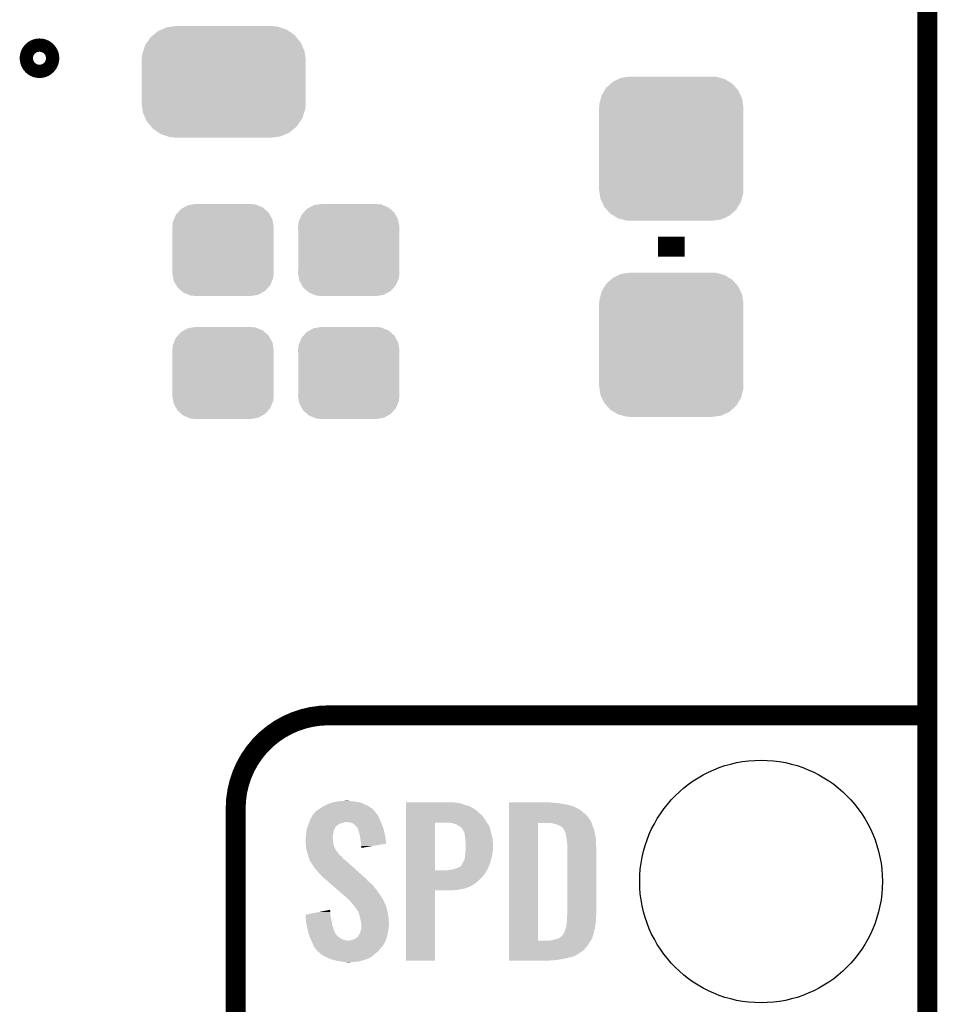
# Model space of a CAD drawing. Extents: x -1.4 to 24.2, y -3.9 to 53.4.
# Tile 19 of 33: x 17.2 to 24.2, y 16.8 to 24.4. Entities that reach past the tile are written whole.
import ezdxf

# ---------------------------------------------------------------- set-up
doc = ezdxf.new("R2010")
doc.units = 0
doc.layers.get('0').update_dxf_attribs({"linetype": 'CONTINUOUS'})
for name, color, linetype in [('BLDC_FOC_CLICK_V100_GKO', 9, 'CONTINUOUS'), ('BLDC_FOC_CLICK_V100_GTO', 11, 'CONTINUOUS'), ('BLDC_FOC_CLICK_V100_GTS', 8, 'CONTINUOUS')]:
    doc.layers.add(name, color=color, linetype=linetype)

# ---------------------------------------------------------------- blocks, each defined once
blk = doc.blocks.new('CUSTOM_95')
for points in [[(-0.34504, 0.286174), (-0.320744, 0.31339), (0.348152, 0.286174), (0.317222, 0.31339)], [(-0.320744, 0.31339), (-0.298526, 0.325596), (0.317222, 0.31339), (0.30335, 0.325596)], [(-0.298526, 0.325596), (-0.268438, 0.342124), (0.30335, 0.325596), (0.2622, 0.342124)], [(-0.268438, 0.342124), (-0.233628, 0.347838), (0.2622, 0.342124), (0.247972, 0.347838)], [(-0.233628, 0.347838), (-0.20955, 0.35179), (0.247972, 0.347838), (0.20955, 0.35179)], [(-0.383124, 0.213652), (-0.37475, 0.234078), (0.380766, 0.213652), (0.377262, 0.234078)], [(-0.37475, 0.234078), (-0.360486, 0.26887), (0.377262, 0.234078), (0.357822, 0.26887)], [(-0.360486, 0.26887), (-0.34504, 0.286174), (0.357822, 0.26887), (0.348152, 0.286174)], [(-0.38735, 0.17526), (-0.383124, 0.213652), (0.38735, 0.17526), (0.380766, 0.213652)], [(-0.38608, 0.154124), (-0.38735, 0.17526), (0.38608, 0.154124), (0.38735, 0.17526)], [(-0.38608, -0.154124), (-0.38608, 0.154124), (0.38608, -0.154124), (0.38608, 0.154124)], [(-0.38735, -0.17526), (-0.38608, -0.154124), (0.38735, -0.17526), (0.38608, -0.154124)], [(-0.380764, -0.213652), (-0.38735, -0.17526), (0.383124, -0.213652), (0.38735, -0.17526)], [(-0.377262, -0.234078), (-0.380764, -0.213652), (0.374748, -0.234078), (0.383124, -0.213652)], [(-0.35782, -0.26887), (-0.377262, -0.234078), (0.360486, -0.26887), (0.374748, -0.234078)], [(-0.348152, -0.286174), (-0.35782, -0.26887), (0.345038, -0.286174), (0.360486, -0.26887)], [(-0.31722, -0.31339), (-0.348152, -0.286174), (0.320744, -0.31339), (0.345038, -0.286174)], [(-0.30335, -0.325596), (-0.31722, -0.31339), (0.298524, -0.325596), (0.320744, -0.31339)], [(-0.262198, -0.342124), (-0.30335, -0.325596), (0.268438, -0.342124), (0.298524, -0.325596)], [(-0.247972, -0.347838), (-0.262198, -0.342124), (0.233626, -0.347838), (0.268438, -0.342124)], [(-0.20955, -0.35179), (-0.247972, -0.347838), (0.20955, -0.35179), (0.233626, -0.347838)]]:
    blk.add_solid(points)
blk = doc.blocks.new('CUSTOM_97')
for points in [[(-0.537468, 0.357976), (-0.50137, 0.387716), (0.540962, 0.357976), (0.497426, 0.387716)], [(-0.50137, 0.387716), (-0.475056, 0.399202), (0.497426, 0.387716), (0.48061, 0.399202)], [(-0.475056, 0.399202), (-0.434384, 0.416954), (0.48061, 0.399202), (0.427352, 0.416954)], [(-0.434384, 0.416954), (-0.39463, 0.422314), (0.427352, 0.416954), (0.41127, 0.422314)], [(-0.39463, 0.422314), (-0.36195, 0.42672), (0.41127, 0.422314), (0.36195, 0.42672)], [(-0.599296, 0.281086), (-0.585008, 0.30179), (0.596864, 0.281086), (0.587708, 0.30179)], [(-0.585008, 0.30179), (-0.55778, 0.34124), (0.587708, 0.30179), (0.554888, 0.34124)], [(-0.55778, 0.34124), (-0.537468, 0.357976), (0.554888, 0.34124), (0.540962, 0.357976)], [(-0.622738, 0.21186), (-0.614922, 0.234946), (0.620494, 0.21186), (0.617268, 0.234946)], [(-0.614922, 0.234946), (-0.599296, 0.281086), (0.617268, 0.234946), (0.596864, 0.281086)], [(-0.62738, 0.16256), (-0.622738, 0.21186), (0.62738, 0.16256), (0.620494, 0.21186)], [(-0.62611, 0.136688), (-0.62738, 0.16256), (0.62611, 0.136688), (0.62738, 0.16256)], [(-0.62611, -0.136688), (-0.62611, 0.136688), (0.62611, -0.136688), (0.62611, 0.136688)], [(-0.62738, -0.16256), (-0.62611, -0.136688), (0.62738, -0.16256), (0.62611, -0.136688)], [(-0.620492, -0.21186), (-0.62738, -0.16256), (0.622738, -0.21186), (0.62738, -0.16256)], [(-0.617268, -0.234946), (-0.620492, -0.21186), (0.61492, -0.234946), (0.622738, -0.21186)], [(-0.596862, -0.281086), (-0.617268, -0.234946), (0.599296, -0.281086), (0.61492, -0.234946)], [(-0.587708, -0.30179), (-0.596862, -0.281086), (0.585006, -0.30179), (0.599296, -0.281086)], [(-0.554886, -0.34124), (-0.587708, -0.30179), (0.55778, -0.34124), (0.585006, -0.30179)], [(-0.540962, -0.357976), (-0.554886, -0.34124), (0.537466, -0.357976), (0.55778, -0.34124)], [(-0.497424, -0.387716), (-0.540962, -0.357976), (0.50137, -0.387716), (0.537466, -0.357976)], [(-0.48061, -0.399202), (-0.497424, -0.387716), (0.475054, -0.399202), (0.50137, -0.387716)], [(-0.42735, -0.416954), (-0.48061, -0.399202), (0.434384, -0.416954), (0.475054, -0.399202)], [(-0.41127, -0.422314), (-0.42735, -0.416954), (0.394628, -0.422314), (0.434384, -0.416954)], [(-0.36195, -0.42672), (-0.41127, -0.422314), (0.36195, -0.42672), (0.394628, -0.422314)]]:
    blk.add_solid(points)
blk = doc.blocks.new('CUSTOM_106')
for points in [[(-0.445816, 0.51162), (-0.400774, 0.532846), (0.441342, 0.51162), (0.406198, 0.532846)], [(-0.400774, 0.532846), (-0.383312, 0.541074), (0.406198, 0.532846), (0.373946, 0.541074)], [(-0.383312, 0.541074), (-0.323442, 0.549926), (0.373946, 0.541074), (0.339246, 0.549926)], [(-0.323442, 0.549926), (-0.31496, 0.55118), (0.339246, 0.549926), (0.31496, 0.55118)], [(-0.508918, 0.445816), (-0.497124, 0.465342), (0.51162, 0.445816), (0.49401, 0.465342)], [(-0.497124, 0.465342), (-0.461888, 0.497124), (0.49401, 0.465342), (0.465342, 0.497124)], [(-0.461888, 0.497124), (-0.445816, 0.51162), (0.465342, 0.497124), (0.441342, 0.51162)], [(-0.549926, 0.339246), (-0.538686, 0.383312), (0.54759, 0.339246), (0.541074, 0.383312)], [(-0.538686, 0.383312), (-0.532846, 0.406198), (0.541074, 0.383312), (0.53029, 0.406198)], [(-0.532846, 0.406198), (-0.508918, 0.445816), (0.53029, 0.406198), (0.51162, 0.445816)], [(-0.55118, 0.31496), (-0.549926, 0.339246), (0.55118, 0.31496), (0.54759, 0.339246)], [(-0.55118, -0.31496), (-0.55118, 0.31496), (0.55118, -0.31496), (0.55118, 0.31496)], [(-0.547588, -0.339246), (-0.55118, -0.31496), (0.549926, -0.339246), (0.55118, -0.31496)], [(-0.541074, -0.383312), (-0.547588, -0.339246), (0.538684, -0.383312), (0.549926, -0.339246)], [(-0.530288, -0.406198), (-0.541074, -0.383312), (0.532846, -0.406198), (0.538684, -0.383312)], [(-0.51162, -0.445816), (-0.530288, -0.406198), (0.508916, -0.445816), (0.532846, -0.406198)], [(-0.494008, -0.465342), (-0.51162, -0.445816), (0.497124, -0.465342), (0.508916, -0.445816)], [(-0.465342, -0.497124), (-0.494008, -0.465342), (0.461886, -0.497124), (0.497124, -0.465342)], [(-0.44134, -0.51162), (-0.465342, -0.497124), (0.445816, -0.51162), (0.461886, -0.497124)], [(-0.406198, -0.532846), (-0.44134, -0.51162), (0.400772, -0.532846), (0.445816, -0.51162)], [(-0.373944, -0.541074), (-0.406198, -0.532846), (0.383312, -0.541074), (0.400772, -0.532846)], [(-0.339246, -0.549926), (-0.373944, -0.541074), (0.32344, -0.549926), (0.383312, -0.541074)], [(-0.31496, -0.55118), (-0.339246, -0.549926), (0.31496, -0.55118), (0.32344, -0.549926)]]:
    blk.add_solid(points)
blk = doc.blocks.new('ROUND_70')
blk.add_circle((0, 0), 0.9271)

msp = doc.modelspace()

# ---------------------------------------------------------------- linework, layer by layer
at = {"layer": 'BLDC_FOC_CLICK_V100_GKO', "const_width": 0.1524}
msp.add_lwpolyline([(24.13, -1.27), (24.13, 51.054)], dxfattribs=at)
at = {"layer": 'BLDC_FOC_CLICK_V100_GTO', "const_width": 0.20066}
msp.add_lwpolyline([(17.2974, 24.07158, 1), (17.399, 24.07158, 1)], format="xyb", close=True, dxfattribs=at)
at = {"layer": 'BLDC_FOC_CLICK_V100_GTO'}
for points, const_width in [([(22.1742, 22.5552), (22.1742, 22.7076)], 0.2032), ([(19.558, 19.05), (24.13, 19.05)], 0.1524), ([(18.8468, -0.5588), (18.8468, 18.3388)], 0.1524)]:
    msp.add_lwpolyline(points, dxfattribs=dict(at, const_width=const_width))
at = {"layer": 'BLDC_FOC_CLICK_V100_GTO', "const_width": 0.1524}
msp.add_lwpolyline([(19.558, 19.05, 0.4142136), (18.8468, 18.3388)], format="xyb", dxfattribs=at)
at = {"layer": 'BLDC_FOC_CLICK_V100_GTO'}
for points in [[(19.524982, 18.35912), (19.558002, 18.37436), (19.85518, 18.35912), (19.822524, 18.37436)], [(19.558002, 18.37436), (19.56562, 18.3769), (19.822524, 18.37436), (19.81708, 18.3769)], [(19.56562, 18.3769), (19.5961, 18.38706), (19.81708, 18.3769), (19.784062, 18.38706)], [(19.5961, 18.38706), (19.628274, 18.39214), (19.784062, 18.38706), (19.7485, 18.39214)], [(19.628274, 18.39214), (19.644362, 18.39468), (19.7485, 18.39214), (19.720562, 18.39468)], [(19.644362, 18.39468), (19.69516, 18.39722), (19.720562, 18.39468), (19.710402, 18.39722)], [(20.147304, 18.38198), (20.147306, 18.38452), (20.53082, 18.38198), (20.515582, 18.38452)], [(20.147304, 18.37944), (20.147304, 18.38198), (20.551138, 18.37944), (20.53082, 18.38198)], [(20.147304, 18.374358), (20.147304, 18.37944), (20.574002, 18.374358), (20.551138, 18.37944)], [(20.147304, 18.3642), (20.147304, 18.374358), (20.599402, 18.3642), (20.574002, 18.374358)], [(20.147304, 18.35658), (20.147304, 18.3642), (20.629882, 18.35658), (20.599402, 18.3642)], [(20.934704, 18.38198), (20.934706, 18.38452), (21.26996, 18.38198), (21.24456, 18.38452)], [(20.934704, 18.37944), (20.934704, 18.38198), (21.30298, 18.37944), (21.26996, 18.38198)], [(20.934704, 18.37436), (20.934704, 18.37944), (21.341078, 18.37436), (21.30298, 18.37944)], [(20.934704, 18.36674), (20.934704, 18.37436), (21.37918, 18.36674), (21.341078, 18.37436)], [(20.934704, 18.359118), (20.934704, 18.36674), (21.414742, 18.359118), (21.37918, 18.36674)], [(19.426598, 18.27276), (19.436082, 18.290536), (19.939, 18.27276), (19.930112, 18.290536)], [(19.436082, 18.290536), (19.43841, 18.293076), (19.930112, 18.290536), (19.928842, 18.293076)], [(19.43841, 18.293076), (19.447728, 18.303244), (19.928842, 18.293076), (19.918682, 18.303244)], [(19.447728, 18.303244), (19.452378, 18.308316), (19.918682, 18.303244), (19.916142, 18.308316)], [(19.452378, 18.308316), (19.464024, 18.321022), (19.916142, 18.308316), (19.904496, 18.321022)], [(19.464024, 18.321022), (19.469096, 18.323562), (19.904496, 18.321022), (19.902168, 18.323562)], [(19.469096, 18.323562), (19.47926, 18.33118), (19.902168, 18.323562), (19.895186, 18.33118)], [(19.47926, 18.33118), (19.491448, 18.338798), (19.895186, 18.33118), (19.888202, 18.338798)], [(19.491448, 18.338798), (19.49958, 18.34388), (19.888202, 18.338798), (19.879946, 18.34388)], [(19.49958, 18.34388), (19.524982, 18.35912), (19.879946, 18.34388), (19.85518, 18.35912)], [(20.147302, 18.272758), (20.147304, 18.29816), (20.7391, 18.272758), (20.7137, 18.29816)], [(20.147304, 18.34134), (20.147304, 18.35658), (20.65782, 18.34134), (20.629882, 18.35658)], [(20.147304, 18.323558), (20.147304, 18.34134), (20.685762, 18.323558), (20.65782, 18.34134)], [(20.147304, 18.29816), (20.147304, 18.323558), (20.7137, 18.29816), (20.685762, 18.323558)], [(20.934702, 18.2753), (20.934704, 18.298162), (21.53666, 18.2753), (21.5138, 18.298162)], [(20.934704, 18.34388), (20.934704, 18.359118), (21.44776, 18.34388), (21.414742, 18.359118)], [(20.934704, 18.33626), (20.934704, 18.34388), (21.462998, 18.33626), (21.44776, 18.34388)], [(20.934704, 18.32864), (20.934704, 18.33626), (21.4757, 18.32864), (21.462998, 18.33626)], [(20.934704, 18.3134), (20.934704, 18.32864), (21.49602, 18.3134), (21.4757, 18.32864)], [(20.934704, 18.298162), (20.934704, 18.3134), (21.5138, 18.298162), (21.49602, 18.3134)], [(19.39852, 18.20417), (19.401246, 18.2118), (19.61642, 18.20417), (19.62658, 18.2118)], [(19.401246, 18.2118), (19.404872, 18.221958), (19.62658, 18.2118), (19.641816, 18.221958)], [(19.404872, 18.221958), (19.407594, 18.22958), (19.641816, 18.221958), (19.66722, 18.22958)], [(19.407594, 18.22958), (19.408502, 18.23212), (19.66722, 18.22958), (19.67992, 18.23212)], [(19.408502, 18.23212), (19.409408, 18.23466), (19.67992, 18.23212), (19.690078, 18.23466)], [(19.409408, 18.23466), (19.413038, 18.24482), (19.956056, 18.23466), (19.9517, 18.24482)], [(19.413038, 18.24482), (19.41576, 18.252442), (19.9517, 18.24482), (19.948236, 18.252442)], [(19.41576, 18.252442), (19.426598, 18.27276), (19.948236, 18.252442), (19.939, 18.27276)], [(19.718018, 18.23212), (19.695158, 18.23466), (19.957144, 18.23212), (19.956056, 18.23466)], [(19.735804, 18.227042), (19.718018, 18.23212), (19.95932, 18.227042), (19.957144, 18.23212)], [(19.75104, 18.21688), (19.735804, 18.227042), (19.963676, 18.21688), (19.95932, 18.227042)], [(19.758662, 18.20926), (19.75104, 18.21688), (19.96694, 18.20926), (19.963676, 18.21688)], [(20.147294, 17.866382), (20.147302, 18.22958), (20.36826, 17.866382), (20.368282, 18.22958)], [(20.147302, 18.22958), (20.147302, 18.272758), (20.766862, 18.22958), (20.7391, 18.272758)], [(20.495262, 18.22704), (20.474938, 18.22958), (20.768494, 18.22704), (20.766862, 18.22958)], [(20.51304, 18.22196), (20.495262, 18.22704), (20.771762, 18.22196), (20.768494, 18.22704)], [(20.528284, 18.219416), (20.51304, 18.22196), (20.773396, 18.219416), (20.771762, 18.22196)], [(20.543522, 18.20926), (20.528284, 18.219416), (20.779926, 18.20926), (20.773396, 18.219416)], [(20.934682, 17.327902), (20.934702, 18.22704), (21.15566, 17.327902), (21.155682, 18.22704)], [(20.934702, 18.2499), (20.934702, 18.2753), (21.55444, 18.2499), (21.53666, 18.2753)], [(20.934702, 18.22704), (20.934702, 18.2499), (21.566908, 18.22704), (21.55444, 18.2499)], [(21.267422, 18.2245), (21.247098, 18.22704), (21.568292, 18.2245), (21.566908, 18.22704)], [(21.276332, 18.221954), (21.267422, 18.2245), (21.56968, 18.221954), (21.568292, 18.2245)], [(21.285198, 18.21942), (21.276332, 18.221954), (21.56968, 18.21942), (21.56968, 18.221954)], [(21.297902, 18.216878), (21.285198, 18.21942), (21.56968, 18.216878), (21.56968, 18.21942)], [(21.310602, 18.211798), (21.297902, 18.216878), (21.570952, 18.211798), (21.56968, 18.216878)], [(21.318222, 18.206718), (21.310602, 18.211798), (21.572222, 18.206718), (21.570952, 18.211798)], [(19.38274, 18.122902), (19.384516, 18.14068), (19.588796, 18.122902), (19.59102, 18.14068)], [(19.384516, 18.14068), (19.38528, 18.1483), (19.59102, 18.14068), (19.59229, 18.1483)], [(19.38528, 18.1483), (19.388796, 18.171158), (19.59229, 18.1483), (19.5961, 18.171158)], [(19.388796, 18.171158), (19.390362, 18.181322), (19.5961, 18.171158), (19.601182, 18.181322)], [(19.390362, 18.181322), (19.393988, 18.191478), (19.601182, 18.181322), (19.60626, 18.191478)], [(19.393988, 18.191478), (19.396708, 18.199096), (19.60626, 18.191478), (19.611344, 18.199096)], [(19.396708, 18.199096), (19.397614, 18.201634), (19.611344, 18.199096), (19.616402, 18.201634)], [(19.397614, 18.201634), (19.39852, 18.20417), (19.616402, 18.201634), (19.61642, 18.20417)], [(19.7612, 18.206722), (19.758662, 18.20926), (19.967786, 18.206722), (19.96694, 18.20926)], [(19.771356, 18.199096), (19.7612, 18.206722), (19.970328, 18.199096), (19.967786, 18.206722)], [(19.776438, 18.188944), (19.771356, 18.199096), (19.973712, 18.188944), (19.970328, 18.199096)], [(19.781514, 18.183866), (19.776438, 18.188944), (19.975406, 18.183866), (19.973712, 18.188944)], [(19.78152, 18.181322), (19.781514, 18.183866), (19.976254, 18.181322), (19.975406, 18.183866)], [(19.784062, 18.171158), (19.78152, 18.181322), (19.97964, 18.171158), (19.976254, 18.181322)], [(19.786602, 18.161), (19.784062, 18.171158), (19.98178, 18.161), (19.97964, 18.171158)], [(19.794218, 18.138142), (19.786602, 18.161), (19.986592, 18.138142), (19.98178, 18.161)], [(19.796626, 18.1229), (19.794218, 18.138142), (19.9898, 18.1229), (19.986592, 18.138142)], [(20.548604, 18.20672), (20.543522, 18.20926), (20.78156, 18.20672), (20.779926, 18.20926)], [(20.551146, 18.206716), (20.548604, 18.20672), (20.781562, 18.206716), (20.78156, 18.20672)], [(20.557908, 18.201644), (20.551146, 18.206716), (20.784822, 18.201644), (20.781562, 18.206716)], [(20.571462, 18.191476), (20.557908, 18.201644), (20.787498, 18.191476), (20.784822, 18.201644)], [(20.58416, 18.17116), (20.571462, 18.191476), (20.792844, 18.17116), (20.787498, 18.191476)], [(20.59178, 18.15846), (20.58416, 18.17116), (20.796184, 18.15846), (20.792844, 18.17116)], [(20.59432, 18.15338), (20.59178, 18.15846), (20.79752, 18.15338), (20.796184, 18.15846)], [(20.59432, 18.153376), (20.59432, 18.15338), (20.797522, 18.153376), (20.79752, 18.15338)], [(20.59432, 18.150838), (20.59432, 18.153376), (20.798156, 18.150838), (20.797522, 18.153376)], [(20.59686, 18.1356), (20.59432, 18.150838), (20.801966, 18.1356), (20.798156, 18.150838)], [(20.5994, 18.11782), (20.59686, 18.1356), (20.80641, 18.11782), (20.801966, 18.1356)], [(21.320766, 18.20418), (21.318222, 18.206718), (21.57331, 18.20418), (21.572222, 18.206718)], [(21.323304, 18.204178), (21.320766, 18.20418), (21.573312, 18.204178), (21.57331, 18.20418)], [(21.336, 18.199096), (21.323304, 18.204178), (21.57549, 18.199096), (21.573312, 18.204178)], [(21.346158, 18.18894), (21.336, 18.199096), (21.57984, 18.18894), (21.57549, 18.199096)], [(21.34616, 18.188938), (21.346158, 18.18894), (21.579842, 18.188938), (21.57984, 18.18894)], [(21.358858, 18.16862), (21.34616, 18.188938), (21.586614, 18.16862), (21.579842, 18.188938)], [(21.36013, 18.16608), (21.358858, 18.16862), (21.58746, 18.16608), (21.586614, 18.16862)], [(21.36394, 18.158458), (21.36013, 18.16608), (21.588732, 18.158458), (21.58746, 18.16608)], [(21.36648, 18.15084), (21.36394, 18.158458), (21.59, 18.15084), (21.588732, 18.158458)], [(21.36902, 18.145756), (21.36648, 18.15084), (21.590848, 18.145756), (21.59, 18.15084)], [(21.36902, 18.143218), (21.36902, 18.145756), (21.591272, 18.143218), (21.590848, 18.145756)], [(21.37029, 18.1356), (21.36902, 18.143218), (21.59254, 18.1356), (21.591272, 18.143218)], [(21.37156, 18.12798), (21.37029, 18.1356), (21.594064, 18.12798), (21.59254, 18.1356)], [(19.3802, 18.112742), (19.382104, 18.120358), (19.58848, 18.112742), (19.58848, 18.120358)], [(19.3802, 18.110198), (19.3802, 18.112742), (19.58848, 18.110198), (19.58848, 18.112742)], [(19.3802, 18.100038), (19.3802, 18.110198), (19.59102, 18.100038), (19.58848, 18.110198)], [(19.38129, 18.084798), (19.3802, 18.100038), (19.59102, 18.084798), (19.59102, 18.100038)], [(19.38274, 18.06448), (19.38129, 18.084798), (19.594408, 18.06448), (19.59102, 18.084798)], [(19.382104, 18.120358), (19.38274, 18.122902), (19.58848, 18.120358), (19.588796, 18.122902)], [(19.383522, 18.054318), (19.38274, 18.06448), (19.596102, 18.054318), (19.594408, 18.06448)], [(19.80184, 18.08988), (19.796626, 18.1229), (19.994502, 18.08988), (19.9898, 18.1229)], [(19.80438, 18.06956), (19.80184, 18.08988), (19.997396, 18.06956), (19.994502, 18.08988)], [(19.804382, 18.069556), (19.80438, 18.06956), (19.997396, 18.069556), (19.997396, 18.06956)], [(19.80692, 18.05178), (19.804382, 18.069556), (19.894748, 18.05178), (19.997396, 18.069556)], [(20.60049, 18.102578), (20.5994, 18.11782), (20.81022, 18.102578), (20.80641, 18.11782)], [(20.60194, 18.08226), (20.60049, 18.102578), (20.811068, 18.08226), (20.81022, 18.102578)], [(20.60448, 18.067018), (20.60194, 18.08226), (20.811702, 18.067018), (20.811068, 18.08226)], [(20.60448, 18.04162), (20.60448, 18.067018), (20.81276, 18.04162), (20.811702, 18.067018)], [(21.375372, 18.097498), (21.37156, 18.12798), (21.60016, 18.097498), (21.594064, 18.12798)], [(21.37918, 18.067018), (21.375372, 18.097498), (21.60016, 18.067018), (21.60016, 18.097498)], [(21.37918, 18.05432), (21.37918, 18.067018), (21.60016, 18.05432), (21.60016, 18.067018)], [(19.38528, 18.031462), (19.383522, 18.054318), (19.606654, 18.031462), (19.596102, 18.054318)], [(19.388052, 18.021304), (19.38528, 18.031462), (19.611342, 18.021304), (19.606654, 18.031462)], [(19.388746, 18.018756), (19.388052, 18.021304), (19.613882, 18.018756), (19.611342, 18.021304)], [(19.39013, 18.013684), (19.388746, 18.018756), (19.616422, 18.013684), (19.613882, 18.018756)], [(19.391518, 18.008598), (19.39013, 18.013684), (19.6215, 18.008598), (19.616422, 18.013684)], [(19.392902, 18.00352), (19.391518, 18.008598), (19.62531, 18.00352), (19.6215, 18.008598)], [(19.394596, 17.99844), (19.392902, 18.00352), (19.62912, 17.99844), (19.62531, 18.00352)], [(19.399674, 17.983198), (19.394596, 17.99844), (19.639282, 17.983198), (19.62912, 17.99844)], [(19.80692, 18.03657), (19.80692, 18.05178), (19.80692, 18.03657), (19.894748, 18.05178)], [(20.5994, 17.98066), (20.600092, 17.98828), (20.805986, 17.98066), (20.80768, 17.98828)], [(20.600092, 17.98828), (20.60194, 18.0086), (20.80768, 17.98828), (20.809936, 18.0086)], [(20.60194, 18.0086), (20.602134, 18.011142), (20.809936, 18.0086), (20.81022, 18.011142)], [(20.602134, 18.011142), (20.603306, 18.026378), (20.81022, 18.011142), (20.81276, 18.026378)], [(20.603306, 18.026378), (20.60448, 18.04162), (20.81276, 18.026378), (20.81276, 18.04162)], [(21.37918, 18.008602), (21.37918, 18.05432), (21.6027, 18.008602), (21.60016, 18.05432)], [(21.37918, 17.54632), (21.37918, 18.008602), (21.6027, 17.54632), (21.6027, 18.008602)], [(19.40052, 17.980658), (19.399674, 17.983198), (19.643092, 17.980658), (19.639282, 17.983198)], [(19.402426, 17.973038), (19.40052, 17.980658), (19.654522, 17.973038), (19.643092, 17.980658)], [(19.4056, 17.960342), (19.402426, 17.973038), (19.663592, 17.960342), (19.654522, 17.973038)], [(19.407634, 17.955258), (19.4056, 17.960342), (19.667222, 17.955258), (19.663592, 17.960342)], [(19.410678, 17.947642), (19.407634, 17.955258), (19.677378, 17.947642), (19.667222, 17.955258)], [(19.412586, 17.94002), (19.410678, 17.947642), (19.68754, 17.94002), (19.677378, 17.947642)], [(19.413218, 17.937486), (19.412586, 17.94002), (19.690362, 17.937486), (19.68754, 17.94002)], [(19.415758, 17.934942), (19.413218, 17.937486), (19.693194, 17.934942), (19.690362, 17.937486)], [(19.44624, 17.88922), (19.415758, 17.934942), (19.744092, 17.88922), (19.693194, 17.934942)], [(20.573998, 17.907002), (20.58924, 17.93748), (20.78482, 17.907002), (20.79498, 17.93748)], [(20.58924, 17.93748), (20.596858, 17.955258), (20.79498, 17.93748), (20.799828, 17.955258)], [(20.596858, 17.955258), (20.597874, 17.96542), (20.799828, 17.955258), (20.8026, 17.96542)], [(20.597874, 17.96542), (20.5994, 17.98066), (20.8026, 17.96542), (20.805986, 17.98066)], [(19.46656, 17.86382), (19.44624, 17.88922), (19.772368, 17.86382), (19.744092, 17.88922)], [(19.4818, 17.84604), (19.46656, 17.86382), (19.792162, 17.84604), (19.772368, 17.86382)], [(19.52244, 17.805398), (19.4818, 17.84604), (19.837404, 17.805398), (19.792162, 17.84604)], [(20.147292, 17.81556), (20.147294, 17.84604), (20.731478, 17.81556), (20.75434, 17.84604)], [(20.147294, 17.86636), (20.147294, 17.866382), (20.467318, 17.86636), (20.36826, 17.866382)], [(20.147294, 17.84604), (20.147294, 17.86636), (20.75434, 17.84604), (20.766194, 17.86636)], [(20.467318, 17.86636), (20.48256, 17.8689), (20.766194, 17.86636), (20.767674, 17.8689)], [(20.48256, 17.8689), (20.502878, 17.87144), (20.767674, 17.8689), (20.769156, 17.87144)], [(20.502878, 17.87144), (20.520648, 17.876518), (20.769156, 17.87144), (20.77212, 17.876518)], [(20.520648, 17.876518), (20.520662, 17.876522), (20.77212, 17.876518), (20.77212, 17.876522)], [(20.520662, 17.876522), (20.54098, 17.88414), (20.77212, 17.876522), (20.775294, 17.88414)], [(20.54098, 17.88414), (20.558756, 17.891758), (20.775294, 17.88414), (20.778468, 17.891758)], [(20.558756, 17.891758), (20.573998, 17.907), (20.778468, 17.891758), (20.784818, 17.907)], [(20.573998, 17.907), (20.573998, 17.907002), (20.784818, 17.907), (20.78482, 17.907002)], [(19.525374, 17.802856), (19.52244, 17.805398), (19.842476, 17.802856), (19.837404, 17.805398)], [(19.537092, 17.7927), (19.525374, 17.802856), (19.850102, 17.7927), (19.842476, 17.802856)], [(19.554678, 17.77746), (19.537092, 17.7927), (19.86534, 17.77746), (19.850102, 17.7927)], [(19.575194, 17.75968), (19.554678, 17.77746), (19.88566, 17.75968), (19.86534, 17.77746)], [(19.604502, 17.73428), (19.575194, 17.75968), (19.90852, 17.73428), (19.88566, 17.75968)], [(20.147292, 17.79016), (20.147292, 17.81556), (20.70608, 17.79016), (20.731478, 17.81556)], [(20.147292, 17.764758), (20.147292, 17.79016), (20.675598, 17.764758), (20.70608, 17.79016)], [(20.147292, 17.7419), (20.147292, 17.764758), (20.637506, 17.7419), (20.675598, 17.764758)], [(19.66898, 17.6784), (19.604502, 17.73428), (19.94916, 17.6784), (19.90852, 17.73428)], [(20.14728, 17.175506), (20.14729, 17.711394), (20.368234, 17.175506), (20.36826, 17.711394)], [(20.14729, 17.72666), (20.147292, 17.7419), (20.596858, 17.72666), (20.637506, 17.7419)], [(20.14729, 17.7165), (20.14729, 17.72666), (20.543522, 17.7165), (20.596858, 17.72666)], [(20.14729, 17.71142), (20.14729, 17.7165), (20.487642, 17.71142), (20.543522, 17.7165)], [(20.14729, 17.711394), (20.14729, 17.71142), (20.36826, 17.711394), (20.487642, 17.71142)], [(19.67484, 17.67332), (19.66898, 17.6784), (19.952548, 17.67332), (19.94916, 17.6784)], [(19.703418, 17.647918), (19.67484, 17.67332), (19.96948, 17.647918), (19.952548, 17.67332)], [(19.709134, 17.642838), (19.703418, 17.647918), (19.97202, 17.642838), (19.96948, 17.647918)], [(19.717704, 17.63522), (19.709134, 17.642838), (19.97456, 17.63522), (19.97202, 17.642838)], [(19.72056, 17.63268), (19.717704, 17.63522), (19.975832, 17.63268), (19.97456, 17.63522)], [(19.7358, 17.612362), (19.72056, 17.63268), (19.98599, 17.612362), (19.975832, 17.63268)], [(19.751038, 17.597116), (19.7358, 17.612362), (19.993614, 17.597116), (19.98599, 17.612362)], [(19.380224, 17.526004), (19.480516, 17.546318), (19.5707, 17.526004), (19.5707, 17.546318)], [(19.480516, 17.546318), (19.543216, 17.559018), (19.5707, 17.546318), (19.56816, 17.559018)], [(19.543216, 17.559018), (19.56816, 17.56407), (19.56816, 17.559018), (19.56816, 17.56407)], [(19.752308, 17.594578), (19.751038, 17.597116), (19.994882, 17.594578), (19.993614, 17.597116)], [(19.758658, 17.581886), (19.752308, 17.594578), (19.998344, 17.581886), (19.994882, 17.594578)], [(19.768816, 17.574258), (19.758658, 17.581886), (20.000424, 17.574258), (19.998344, 17.581886)], [(19.77136, 17.566644), (19.768816, 17.574258), (20.0025, 17.566644), (20.000424, 17.574258)], [(19.771364, 17.56664), (19.77136, 17.566644), (20.0025, 17.56664), (20.0025, 17.566644)], [(19.773898, 17.564096), (19.771364, 17.56664), (20.003088, 17.564096), (20.0025, 17.56664)], [(19.78406, 17.546322), (19.773898, 17.564096), (20.00719, 17.546322), (20.003088, 17.564096)], [(19.788294, 17.53362), (19.78406, 17.546322), (20.01012, 17.53362), (20.00719, 17.546322)], [(19.79168, 17.523458), (19.788294, 17.53362), (20.011476, 17.523458), (20.01012, 17.53362)], [(21.37918, 17.52854), (21.37918, 17.54632), (21.601082, 17.52854), (21.6027, 17.54632)], [(19.380428, 17.523458), (19.380224, 17.526004), (19.5707, 17.523458), (19.5707, 17.526004)], [(19.38245, 17.49806), (19.380428, 17.523458), (19.57578, 17.49806), (19.5707, 17.523458)], [(19.38528, 17.462502), (19.38245, 17.49806), (19.582248, 17.462502), (19.57578, 17.49806)], [(19.3899, 17.44218), (19.38528, 17.462502), (19.585942, 17.44218), (19.582248, 17.462502)], [(19.798666, 17.49552), (19.79168, 17.523458), (20.0152, 17.49552), (20.011476, 17.523458)], [(19.80184, 17.48282), (19.798666, 17.49552), (20.015994, 17.48282), (20.0152, 17.49552)], [(19.806498, 17.454882), (19.80184, 17.48282), (20.01774, 17.454882), (20.015994, 17.48282)], [(21.37156, 17.444718), (21.3741, 17.457422), (21.59399, 17.444718), (21.595806, 17.457422)], [(21.3741, 17.457422), (21.37664, 17.47774), (21.595806, 17.457422), (21.598708, 17.47774)], [(21.37664, 17.500602), (21.378256, 17.518382), (21.60016, 17.500602), (21.60016, 17.518382)], [(21.37664, 17.4879), (21.37664, 17.500602), (21.60016, 17.4879), (21.60016, 17.500602)], [(21.37664, 17.47774), (21.37664, 17.4879), (21.598708, 17.47774), (21.60016, 17.4879)], [(21.378256, 17.518382), (21.37918, 17.52854), (21.60016, 17.518382), (21.601082, 17.52854)], [(19.39625, 17.41424), (19.3899, 17.44218), (19.5961, 17.41424), (19.585942, 17.44218)], [(19.39798, 17.40662), (19.39625, 17.41424), (19.598388, 17.40662), (19.5961, 17.41424)], [(19.402658, 17.388842), (19.39798, 17.40662), (19.603724, 17.388842), (19.598388, 17.40662)], [(19.403328, 17.3863), (19.402658, 17.388842), (19.60626, 17.3863), (19.603724, 17.388842)], [(19.405332, 17.37868), (19.403328, 17.3863), (19.61134, 17.37868), (19.60626, 17.3863)], [(19.794218, 17.38122), (19.7993, 17.391382), (20.00758, 17.38122), (20.009838, 17.391382)], [(19.7993, 17.391382), (19.801418, 17.404082), (20.009838, 17.391382), (20.01266, 17.404082)], [(19.801418, 17.404082), (19.801842, 17.406622), (20.01266, 17.404082), (20.012976, 17.406622)], [(19.801842, 17.406622), (19.80692, 17.421864), (20.012976, 17.406622), (20.014882, 17.421864)], [(19.80692, 17.452342), (19.806498, 17.454882), (20.01774, 17.452342), (20.01774, 17.454882)], [(19.80692, 17.44218), (19.80692, 17.452342), (20.01774, 17.44218), (20.01774, 17.452342)], [(19.80692, 17.4244), (19.80692, 17.44218), (20.0152, 17.4244), (20.01774, 17.44218)], [(19.80692, 17.421864), (19.80692, 17.4244), (20.014882, 17.421864), (20.0152, 17.4244)], [(21.349334, 17.37868), (21.358858, 17.393918), (21.57984, 17.37868), (21.583902, 17.393918)], [(21.358858, 17.393918), (21.366478, 17.416778), (21.583902, 17.393918), (21.59, 17.416778)], [(21.366478, 17.416778), (21.369018, 17.424398), (21.59, 17.416778), (21.591088, 17.424398)], [(21.369018, 17.424398), (21.36902, 17.426936), (21.591088, 17.424398), (21.59145, 17.426936)], [(21.36902, 17.426936), (21.371558, 17.434558), (21.59145, 17.426936), (21.592538, 17.434558)], [(21.371558, 17.434558), (21.37156, 17.444718), (21.592538, 17.434558), (21.59399, 17.444718)], [(19.408006, 17.36852), (19.405332, 17.37868), (19.618962, 17.36852), (19.61134, 17.37868)], [(19.410678, 17.35836), (19.408006, 17.36852), (19.62912, 17.35836), (19.618962, 17.36852)], [(19.41542, 17.348202), (19.410678, 17.35836), (19.644358, 17.348202), (19.62912, 17.35836)], [(19.420162, 17.33804), (19.41542, 17.348202), (19.662142, 17.33804), (19.644358, 17.348202)], [(19.42372, 17.33042), (19.420162, 17.33804), (19.685002, 17.33042), (19.662142, 17.33804)], [(19.424904, 17.32788), (19.42372, 17.33042), (19.707862, 17.32788), (19.685002, 17.33042)], [(19.426092, 17.325338), (19.424904, 17.32788), (19.99234, 17.325338), (19.993186, 17.32788)], [(19.42846, 17.32026), (19.426092, 17.325338), (19.989292, 17.32026), (19.99234, 17.325338)], [(19.436928, 17.299938), (19.42846, 17.32026), (19.977098, 17.299938), (19.989292, 17.32026)], [(19.707862, 17.32788), (19.715482, 17.327882), (19.993186, 17.32788), (19.993186, 17.327882)], [(19.715482, 17.327882), (19.723102, 17.33042), (19.993186, 17.327882), (19.994032, 17.33042)], [(19.723102, 17.33042), (19.735802, 17.332962), (19.994032, 17.33042), (19.99488, 17.332962)], [(19.735802, 17.332962), (19.75866, 17.34312), (19.99488, 17.332962), (19.998264, 17.34312)], [(19.75866, 17.34312), (19.77136, 17.35074), (19.998264, 17.34312), (20.000804, 17.35074)], [(19.77136, 17.35074), (19.77813, 17.35582), (20.000804, 17.35074), (20.002498, 17.35582)], [(19.77813, 17.35582), (19.78152, 17.358362), (20.002498, 17.35582), (20.003006, 17.358362)], [(19.78152, 17.358362), (19.78406, 17.360902), (20.003006, 17.358362), (20.003514, 17.360902)], [(19.78406, 17.360902), (19.784064, 17.363446), (20.003514, 17.360902), (20.004022, 17.363446)], [(19.784064, 17.363446), (19.78914, 17.371062), (20.004022, 17.363446), (20.005546, 17.371062)], [(19.78914, 17.371062), (19.794218, 17.38122), (20.005546, 17.371062), (20.00758, 17.38122)], [(20.934682, 17.32788), (20.934682, 17.327902), (21.234398, 17.32788), (21.15566, 17.327902)], [(20.934682, 17.317718), (20.934682, 17.32788), (21.5519, 17.317718), (21.560024, 17.32788)], [(20.934682, 17.297402), (20.934682, 17.317718), (21.5392, 17.297402), (21.5519, 17.317718)], [(21.234398, 17.32788), (21.249638, 17.33042), (21.560024, 17.32788), (21.562056, 17.33042)], [(21.262338, 17.33042), (21.262352, 17.330424), (21.562056, 17.33042), (21.56206, 17.330424)], [(21.262352, 17.330424), (21.315678, 17.345658), (21.56206, 17.330424), (21.569678, 17.345658)], [(21.315678, 17.345658), (21.31568, 17.34566), (21.569678, 17.345658), (21.56968, 17.34566)], [(21.31568, 17.34566), (21.328378, 17.355818), (21.56968, 17.34566), (21.572804, 17.355818)], [(21.328378, 17.355818), (21.330914, 17.358354), (21.572804, 17.355818), (21.573584, 17.358354)], [(21.330914, 17.358354), (21.333452, 17.35836), (21.573584, 17.358354), (21.573586, 17.35836)], [(21.333452, 17.35836), (21.34616, 17.3736), (21.573586, 17.35836), (21.578276, 17.3736)], [(21.34616, 17.3736), (21.349334, 17.37868), (21.578276, 17.3736), (21.57984, 17.37868)], [(19.437986, 17.297396), (19.436928, 17.299938), (19.97456, 17.297396), (19.977098, 17.299938)], [(19.44116, 17.289778), (19.437986, 17.297396), (19.972018, 17.289778), (19.97456, 17.297396)], [(19.44116, 17.289776), (19.44116, 17.289778), (19.972016, 17.289776), (19.972018, 17.289778)], [(19.449626, 17.27708), (19.44116, 17.289776), (19.96186, 17.27708), (19.972016, 17.289776)], [(19.4564, 17.26692), (19.449626, 17.27708), (19.9517, 17.26692), (19.96186, 17.27708)], [(19.45894, 17.26438), (19.4564, 17.26692), (19.94916, 17.26438), (19.9517, 17.26692)], [(19.466558, 17.256756), (19.45894, 17.26438), (19.943714, 17.256756), (19.94916, 17.26438)], [(19.469098, 17.251684), (19.466558, 17.256756), (19.94009, 17.251684), (19.943714, 17.256756)], [(19.47461, 17.246598), (19.469098, 17.251684), (19.936458, 17.246598), (19.94009, 17.251684)], [(19.49112, 17.23136), (19.47461, 17.246598), (19.91614, 17.23136), (19.936458, 17.246598)], [(20.93468, 17.256758), (20.934682, 17.27708), (21.506178, 17.256758), (21.52396, 17.27708)], [(20.93468, 17.23644), (20.93468, 17.256758), (21.47824, 17.23644), (21.506178, 17.256758)], [(20.93468, 17.21866), (20.93468, 17.23644), (21.450298, 17.21866), (21.47824, 17.23644)], [(20.934682, 17.27708), (20.934682, 17.297402), (21.52396, 17.27708), (21.5392, 17.297402)], [(19.502124, 17.221202), (19.49112, 17.23136), (19.90453, 17.221202), (19.91614, 17.23136)], [(19.516414, 17.21358), (19.502124, 17.221202), (19.89582, 17.21358), (19.90453, 17.221202)], [(19.54022, 17.20088), (19.516414, 17.21358), (19.87677, 17.20088), (19.89582, 17.21358)], [(19.546394, 17.198338), (19.54022, 17.20088), (19.872958, 17.198338), (19.87677, 17.20088)], [(19.552564, 17.195798), (19.546394, 17.198338), (19.870414, 17.195798), (19.872958, 17.198338)], [(19.558728, 17.19326), (19.552564, 17.195798), (19.860258, 17.19326), (19.870414, 17.195798)], [(19.57724, 17.185638), (19.558728, 17.19326), (19.847562, 17.185638), (19.860258, 17.19326)], [(19.583398, 17.183102), (19.57724, 17.185638), (19.837414, 17.183102), (19.847562, 17.185638)], [(19.593566, 17.18056), (19.583398, 17.183102), (19.827242, 17.18056), (19.837414, 17.183102)], [(19.62404, 17.17294), (19.593566, 17.18056), (19.804378, 17.17294), (19.827242, 17.18056)], [(19.65706, 17.16786), (19.62404, 17.17294), (19.77898, 17.16786), (19.804378, 17.17294)], [(19.67484, 17.16532), (19.65706, 17.16786), (19.7485, 17.16532), (19.77898, 17.16786)], [(19.697698, 17.162782), (19.690076, 17.16532), (19.715506, 17.162782), (19.7485, 17.16532)], [(19.715482, 17.16278), (19.697698, 17.162782), (19.715482, 17.16278), (19.715506, 17.162782)], [(20.368234, 17.17548), (20.14728, 17.175506), (20.368234, 17.17548), (20.368234, 17.175506)], [(20.93468, 17.216118), (20.93468, 17.21866), (21.445218, 17.216118), (21.450298, 17.21866)], [(20.93468, 17.21104), (20.93468, 17.216118), (21.437604, 17.21104), (21.445218, 17.216118)], [(20.93468, 17.20342), (20.93468, 17.21104), (21.417278, 17.20342), (21.437604, 17.21104)], [(20.93468, 17.19834), (20.93468, 17.20342), (21.39188, 17.19834), (21.417278, 17.20342)], [(20.93468, 17.19072), (20.93468, 17.19834), (21.35886, 17.19072), (21.39188, 17.19834)], [(20.93468, 17.1831), (20.93468, 17.19072), (21.32076, 17.1831), (21.35886, 17.19072)], [(20.93468, 17.17802), (20.93468, 17.1831), (21.27758, 17.17802), (21.32076, 17.1831)], [(20.93468, 17.175506), (20.93468, 17.17802), (21.2273, 17.175506), (21.27758, 17.17802)], [(21.22678, 17.17548), (20.93468, 17.175506), (21.22678, 17.17548), (21.2273, 17.175506)]]:
    msp.add_solid(points, dxfattribs=at)

# ---------------------------------------------------------------- block references
at = {"layer": 'BLDC_FOC_CLICK_V100_GTS'}
for name, p in [('CUSTOM_97', (18.75536, 23.89124)), ('CUSTOM_106', (22.1742, 23.3807)), ('CUSTOM_95', (18.75028, 22.606)), ('CUSTOM_95', (19.7104, 22.606)), ('CUSTOM_106', (22.1742, 21.8821)), ('CUSTOM_95', (18.75028, 21.6662)), ('CUSTOM_95', (19.7104, 21.6662)), ('ROUND_70', (22.86, 17.78))]:
    msp.add_blockref(name, p, dxfattribs=at)

doc.saveas('drawing.dxf')
